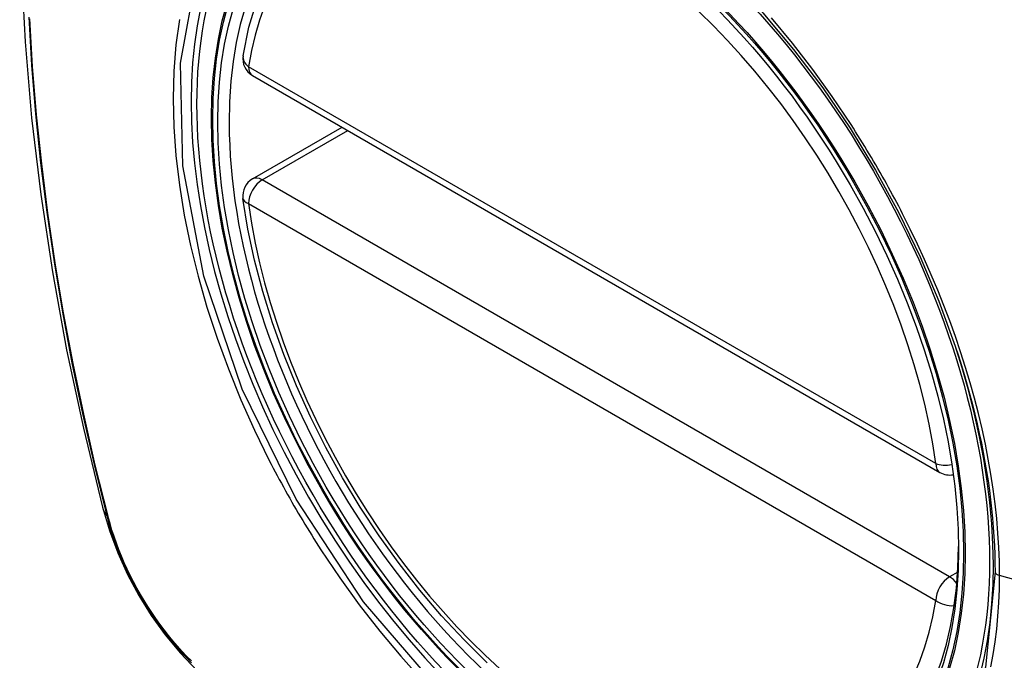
# Model space of a CAD drawing. Header units: inches. Extents: x 20 to 506, y 54 to 236.
# Tile 131 of 245: x 462.28 to 462.882, y 198.898 to 199.289. Entities that reach past the tile are written whole.
import ezdxf

# ---------------------------------------------------------------- set-up
doc = ezdxf.new("R2010")
doc.units = ezdxf.units.IN
doc.header["$MEASUREMENT"] = 0
doc.layers.add('Visible Edges(ANSI)', color=7, linetype='Continuous', lineweight=25)
doc.layers.add('Visible Tangent Edges(ANSI)', color=7, linetype='Continuous', lineweight=25)

msp = doc.modelspace()

# ---------------------------------------------------------------- linework, layer by layer
at = {"layer": 'Visible Edges(ANSI)'}
for p, q in [((462.42259, 199.25499), (462.84233, 199.01265)), ((462.42259, 199.19187), (462.47726, 199.22343))]:
    msp.add_line(p, q, dxfattribs=at)
at = {"layer": 'Visible Edges(ANSI)', "flags": 128}
for points in [[(462.33449, 199.6987), (462.32165, 199.66064), (462.31059, 199.62146), (462.30129, 199.58122), (462.29373, 199.54), (462.28789, 199.49786), (462.28374, 199.45487), (462.28127, 199.41107), (462.28045, 199.36655), (462.28126, 199.32135), (462.28369, 199.27554), (462.28771, 199.22919), (462.2933, 199.18235), (462.30045, 199.1351), (462.30913, 199.0875), (462.31932, 199.03963), (462.331, 198.99154)], [(462.41684, 199.26712), (462.42044, 199.2846), (462.42536, 199.30109), (462.43161, 199.31649), (462.43918, 199.33069), (462.44804, 199.34358), (462.45815, 199.35506), (462.46946, 199.365), (462.48187, 199.37332)], [(462.73427, 199.29324), (462.75302, 199.27091), (462.77078, 199.24742), (462.78751, 199.22282), (462.80308, 199.19732), (462.81737, 199.17109), (462.8303, 199.14432), (462.84177, 199.11718), (462.85172, 199.08982)], [(462.56584, 198.89648), (462.55176, 198.91038), (462.53807, 198.92514), (462.52484, 198.9407), (462.51212, 198.95698), (462.49996, 198.97391), (462.48842, 198.99141), (462.47755, 199.0094), (462.4674, 199.02782), (462.45802, 199.04656), (462.44944, 199.06555), (462.4417, 199.08471), (462.43484, 199.10395), (462.4289, 199.12318), (462.42389, 199.14233), (462.41985, 199.1613), (462.4168, 199.18003)], [(462.331, 198.99154), (462.33524, 198.97725), (462.34038, 198.96352), (462.34637, 198.95032), (462.35317, 198.9376), (462.36079, 198.92535), (462.36923, 198.91356), (462.37854, 198.90225), (462.3888, 198.89143)]]:
    msp.add_lwpolyline(points, dxfattribs=at)
at = {"layer": 'Visible Edges(ANSI)'}
for centre, start, end in [((462.4285, 199.26522), 170.71815, 240), ((462.4285, 199.18164), 120, 187.82827), ((462.84824, 199.02288), 240, 281.23954)]:
    msp.add_arc(centre, 0.01181, start, end, dxfattribs=at)
msp.add_ellipse((462.62758, 199.09603), major_axis=(-0.15994, 0.27703), ratio=0.57735, dxfattribs=at)
msp.add_ellipse((462.63106, 199.09804), major_axis=(0.15748, -0.27276), ratio=0.57735, start_param=2.363977, end_param=7.060801, dxfattribs=at)
at = {"layer": 'Visible Tangent Edges(ANSI)'}
for p, q in [((462.83989, 199.01806), (462.42015, 199.26039)), ((462.4285, 199.19128), (462.48072, 199.22143)), ((462.84824, 198.94894), (462.4285, 199.19128)), ((462.42015, 199.17682), (462.83989, 198.93448)), ((462.33452, 198.98541), (462.3344, 198.98587)), ((462.85323, 198.95183), (462.84824, 198.94894)), ((463.0635, 198.89836), (462.87876, 198.94971))]:
    msp.add_line(p, q, dxfattribs=at)
at = {"layer": 'Visible Tangent Edges(ANSI)', "flags": 128}
for points in [[(462.87602, 198.95187), (462.87028, 198.89374), (462.85335, 198.84493), (462.8259, 198.80755), (462.78943, 198.7836), (462.74555, 198.77413), (462.69606, 198.77941), (462.64338, 198.79922), (462.58988, 198.83266), (462.53813, 198.87818), (462.49042, 198.93361), (462.44918, 198.99629), (462.41621, 199.06353), (462.39281, 199.13252), (462.38011, 199.19987), (462.37872, 199.2625), (462.38871, 199.31732)], [(462.28597, 199.29056), (462.2877, 199.26127), (462.29011, 199.23166), (462.29321, 199.20175), (462.29697, 199.17159), (462.30142, 199.14118), (462.30653, 199.11053), (462.31232, 199.07967), (462.31876, 199.04864), (462.32587, 199.01744), (462.33362, 198.98611)], [(462.78808, 199.2251), (462.77665, 199.24217), (462.7647, 199.25878), (462.75228, 199.27485), (462.73942, 199.29034)], [(462.3344, 198.98587), (462.32663, 199.01713), (462.31952, 199.04825), (462.31305, 199.07923), (462.30725, 199.11002), (462.30212, 199.14061), (462.29766, 199.17097), (462.29388, 199.20107), (462.29077, 199.23093), (462.28835, 199.26049), (462.28661, 199.28972)], [(462.37796, 199.28928), (462.37585, 199.27378), (462.37458, 199.25766), (462.37415, 199.24097), (462.37459, 199.22375), (462.37588, 199.20611), (462.37801, 199.18811), (462.38098, 199.1698), (462.38477, 199.15124), (462.38937, 199.13251), (462.39476, 199.11366), (462.40094, 199.09474), (462.40787, 199.07584), (462.41552, 199.05706), (462.42387, 199.03843), (462.43288, 199.02002)], [(462.8196, 199.17049), (462.8184, 199.17282), (462.81719, 199.17515), (462.81597, 199.17747), (462.81473, 199.17979), (462.81349, 199.1821), (462.81224, 199.18441), (462.81097, 199.18672), (462.8097, 199.18902), (462.80842, 199.19131), (462.80713, 199.19361), (462.80583, 199.19589), (462.80452, 199.19817), (462.8032, 199.20045), (462.80187, 199.20272), (462.80053, 199.20498), (462.79918, 199.20724), (462.79783, 199.20949), (462.79646, 199.21174), (462.79509, 199.21398), (462.7937, 199.21622), (462.79231, 199.21845), (462.79091, 199.22067), (462.7895, 199.22289), (462.78808, 199.2251)], [(462.87876, 198.94971), (462.87865, 198.95821), (462.87832, 198.96685), (462.87778, 198.9756), (462.87703, 198.98446), (462.87606, 198.99341), (462.87488, 199.00246), (462.8735, 199.01157), (462.8719, 199.02075), (462.8701, 199.02999), (462.8681, 199.03926), (462.86589, 199.04856), (462.86347, 199.05792), (462.86085, 199.06732), (462.85803, 199.07676), (462.85501, 199.08622), (462.8518, 199.09568), (462.8484, 199.10515), (462.84481, 199.11459), (462.84104, 199.12401), (462.8371, 199.1334), (462.83298, 199.14275), (462.82869, 199.15205), (462.82423, 199.1613), (462.8196, 199.17049)], [(462.85172, 199.08982), (462.85367, 199.08384), (462.85555, 199.07787), (462.85735, 199.07191), (462.85906, 199.06596), (462.8607, 199.06002), (462.86226, 199.05411), (462.86373, 199.04821), (462.86512, 199.04234), (462.86642, 199.03648), (462.86765, 199.03063), (462.86879, 199.02481), (462.86985, 199.019), (462.87083, 199.01321), (462.87173, 199.00745), (462.87254, 199.00172), (462.87326, 198.99601), (462.87391, 198.99035), (462.87447, 198.98472), (462.87494, 198.97912), (462.87533, 198.97358), (462.87563, 198.96807), (462.87585, 198.96262), (462.87598, 198.95722), (462.87602, 198.95187)], [(462.43288, 199.02002), (462.43407, 199.01769), (462.43528, 199.01536), (462.4365, 199.01303), (462.43773, 199.01071), (462.43897, 199.0084), (462.44022, 199.00608), (462.44148, 199.00378), (462.44275, 199.00148), (462.44403, 198.99918), (462.44532, 198.99689), (462.44662, 198.9946), (462.44793, 198.99232), (462.44925, 198.99005), (462.45058, 198.98778), (462.45191, 198.98552), (462.45326, 198.98326), (462.45462, 198.98101), (462.45599, 198.97876), (462.45737, 198.97652), (462.45876, 198.97429), (462.46015, 198.97206), (462.46156, 198.96984), (462.46298, 198.96762), (462.4644, 198.96541)], [(462.33362, 198.98611), (462.33472, 198.98206), (462.33592, 198.978), (462.33723, 198.97393), (462.33865, 198.96985), (462.34018, 198.96578), (462.3418, 198.96172), (462.34353, 198.95767), (462.34536, 198.95364), (462.34728, 198.94964), (462.3493, 198.94567), (462.3514, 198.94173), (462.35359, 198.93784), (462.35586, 198.934), (462.35822, 198.93021), (462.36065, 198.92648), (462.36316, 198.92281), (462.36574, 198.91922), (462.36838, 198.9157), (462.37108, 198.91226), (462.37385, 198.9089), (462.37667, 198.90563), (462.37953, 198.90246), (462.38245, 198.89938), (462.38541, 198.89641)], [(462.38526, 198.89754), (462.38236, 198.90047), (462.37951, 198.9035), (462.37671, 198.90662), (462.37395, 198.90983), (462.37125, 198.91313), (462.36861, 198.9165), (462.36603, 198.91995), (462.36351, 198.92347), (462.36107, 198.92706), (462.35869, 198.93071), (462.35639, 198.93441), (462.35416, 198.93817), (462.35202, 198.94198), (462.34996, 198.94582), (462.34799, 198.9497), (462.34611, 198.95362), (462.34431, 198.95756), (462.34262, 198.96152), (462.34101, 198.96549), (462.33951, 198.96948), (462.33811, 198.97347), (462.33681, 198.97746), (462.33561, 198.98144), (462.33452, 198.98541)], [(462.4644, 198.96541), (462.47587, 198.94837), (462.48783, 198.93182), (462.50026, 198.91583), (462.51317, 198.9004), (462.5265, 198.88557)], [(462.87352, 198.8939), (462.87491, 198.90144), (462.87608, 198.90914), (462.87705, 198.917), (462.87779, 198.92499), (462.87833, 198.93311), (462.87865, 198.94136), (462.87876, 198.94971)]]:
    msp.add_lwpolyline(points, dxfattribs=at)
at = {"layer": 'Visible Tangent Edges(ANSI)'}
for centre, major_axis, ratio, start_param, end_param in [((462.63007, 199.09747), (-0.17318, 0.29996), 0.57735, 5.05527, 10.652693), ((462.63002, 199.09744), (-0.15059, 0.26083), 0.57735, 4.097754, 6.89782), ((462.4285, 199.26522), (-0.01166, 0.00191), 0.667065, 0, 0.886663), ((462.4285, 199.26522), (-0.00591, -0.01023), 0.57735, 5.497787, 6.283185), ((462.4285, 199.18164), (-0.00591, -0.01023), 0.57735, 3.926991, 5.497787), ((462.4285, 199.18164), (-0.00591, 0.01023), 0.57735, 5.497787, 6.283185), ((462.4285, 199.18164), (-0.0117, -0.00161), 0.470841, 0, 0.713429), ((462.63002, 199.09744), (0.15059, -0.26083), 0.57735, 4.097754, 6.89782), ((462.84824, 199.02288), (-0.00591, -0.01023), 0.57735, 5.497787, 6.283185), ((462.84824, 199.02288), (-0.0117, -0.00161), 0.470841, 0.713429, 1.626628), ((462.44538, 199.02101), (-0.11437, -0.02947), 0.354513, 0, 0.141666), ((462.34294, 198.98902), (-0.00953, -0.00245), 0.359305, 0.141946, 0.405653), ((462.84824, 198.9393), (0.00591, 0.01023), 0.57735, 0.785398, 2.356194), ((462.84824, 198.9393), (0.00591, -0.01023), 0.57735, 1.792602, 2.356194), ((462.88089, 198.95227), (-0.00492, 0), 0.57735, 0.141897, 1.122073), ((462.84824, 198.9393), (0.01166, -0.00191), 0.667065, 4.028256, 5.068346)]:
    msp.add_ellipse(centre, major_axis=major_axis, ratio=ratio, start_param=start_param, end_param=end_param, dxfattribs=at)
for centre, major_axis in [((462.63066, 199.09781), (0.17111, -0.29637)), ((462.62769, 199.09609), (-0.1627, 0.2818)), ((462.62758, 199.09603), (0.1621, -0.28076))]:
    msp.add_ellipse(centre, major_axis=major_axis, ratio=0.57735, dxfattribs=at)

doc.saveas('drawing.dxf')
